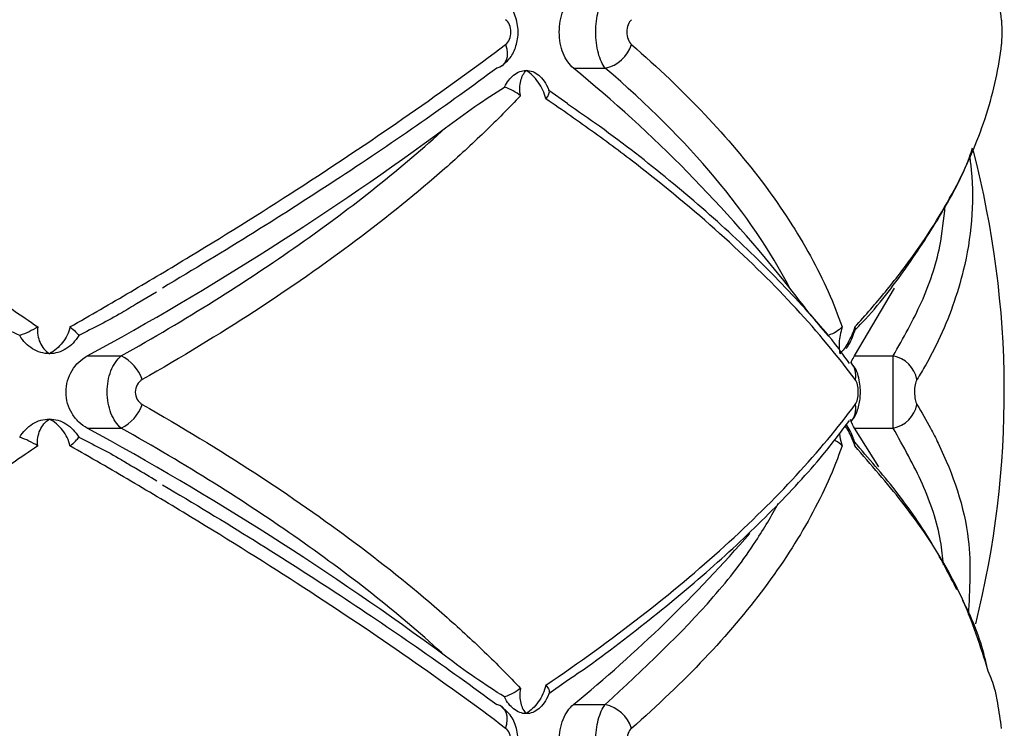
# Paper-space layout '_Derecha' of a CAD drawing. Header units: millimetres. Extents: x -844 to -444, y -320 to 324.
# Tile 14 of 17: x -612 to -576, y -112 to -86. Entities that reach past the tile are written whole.
import ezdxf

# ---------------------------------------------------------------- set-up
doc = ezdxf.new("R2010")
doc.units = ezdxf.units.MM

psp = doc.layouts.new('_Derecha')

# ---------------------------------------------------------------- linework, layer by layer
at = {"color": 7, "linetype": 'Continuous', "lineweight": 25}
for p, q in [((-591.838, -87.807), (-590.67, -87.807)), ((-592.737, -88.615), (-592.043, -89.103)), ((-581.532, -98.368), (-580.07, -95.884)), ((-607.825, -96.428), (-607.117, -96.014)), ((-609.657, -98.368), (-608.412, -98.368)), ((-581.532, -98.368), (-580.116, -98.368)), ((-609.657, -101.015), (-608.412, -101.015)), ((-581.532, -101.015), (-580.116, -101.015)), ((-580.643, -102.432), (-581.532, -101.015)), ((-592.103, -110.308), (-592.737, -110.767)), ((-591.838, -111.16), (-590.67, -111.16))]:
    psp.add_line(p, q, dxfattribs=at)
at = {"color": 7, "linetype": 'Continuous', "lineweight": 25, "flags": 128}
for points in [[(-594.321, -86.938), (-594.279, -87.095), (-594.262, -87.247), (-594.269, -87.389), (-594.301, -87.516), (-594.357, -87.624), (-594.434, -87.711), (-594.531, -87.772), (-594.644, -87.807)], [(-594.321, -112.03), (-594.279, -111.873), (-594.262, -111.721), (-594.269, -111.579), (-594.301, -111.452), (-594.357, -111.344), (-594.434, -111.257), (-594.531, -111.195), (-594.644, -111.16)]]:
    psp.add_lwpolyline(points, dxfattribs=at)
at = {"color": 7, "linetype": 'Continuous', "lineweight": 25}
for centre, radius, start, end in [((-590.929, -86.557), 1.277, 281.6982, 342.6428), ((-624.684, -128.017), 51.92, 38.2461, 50.7561), ((-663.377, 0.419), 112.449, 298.53738, 306.47679), ((-611.042, -99.691), 35, 345.9431, 14.6286), ((-609.078, -99.734), 1.52, 19.0807, 64.0025), ((-580.323, -99.446), 1.098, 10.9643, 79.1498), ((-582.205, -99.076), 0.721, 347.0833, 41.7328), ((-609.078, -99.649), 1.52, 295.9975, 340.9193), ((-582.205, -100.307), 0.721, 317.9937, 12.9221), ((-580.323, -99.937), 1.098, 280.8502, 349.0357), ((-663.377, -199.802), 112.449, 53.52321, 61.46262), ((-626.017, -69.496), 53.89, 309.363, 318.9636), ((-590.929, -112.411), 1.277, 17.3572, 78.3018)]:
    psp.add_arc(centre, radius, start, end, dxfattribs=at)
for points, knots in [([(-576.139, -86.03), (-576.184, -85.722), (-576.252, -85.248), (-576.379, -84.551), (-576.538, -84.156), (-576.629, -83.932)], [0, 0, 0, 0, 0.444229, 0.683812, 1, 1, 1, 1]), ([(-591.838, -87.807), (-591.914, -87.745), (-591.983, -87.668), (-592.109, -87.485), (-592.165, -87.379), (-592.256, -87.149), (-592.292, -87.022), (-592.34, -86.76), (-592.353, -86.622), (-592.353, -86.21), (-592.303, -85.939), (-592.119, -85.474), (-591.989, -85.286), (-591.838, -85.16)], [0, 0, 0, 0, 0.125, 0.125, 0.25, 0.25, 0.375, 0.375, 0.5, 0.5, 0.75, 0.75, 1, 1, 1, 1]), ([(-590.67, -87.807), (-590.723, -87.743), (-590.77, -87.665), (-590.855, -87.479), (-590.892, -87.372), (-590.953, -87.142), (-590.976, -87.015), (-591.008, -86.756), (-591.016, -86.62), (-591.016, -86.214), (-590.984, -85.945), (-590.863, -85.481), (-590.775, -85.288), (-590.67, -85.16)], [0, 0, 0, 0, 0.125, 0.125, 0.25, 0.25, 0.375, 0.375, 0.5, 0.5, 0.75, 0.75, 1, 1, 1, 1]), ([(-594.462, -87.718), (-594.367, -87.641), (-594.149, -87.465), (-593.935, -87.05), (-593.83, -86.521), (-593.914, -85.965), (-594.136, -85.51), (-594.371, -85.328), (-594.466, -85.255)], [0, 0, 0, 0, 0.129458, 0.296572, 0.482047, 0.685148, 0.87358, 1, 1, 1, 1]), ([(-594.321, -86.938), (-594.263, -86.895), (-594.214, -86.829), (-594.146, -86.67), (-594.128, -86.577), (-594.128, -86.39), (-594.147, -86.296), (-594.215, -86.138), (-594.263, -86.073), (-594.321, -86.03)], [0, 0, 0, 0, 0.25, 0.25, 0.5, 0.5, 0.75, 0.75, 1, 1, 1, 1]), ([(-589.711, -86.03), (-589.761, -86.073), (-589.803, -86.138), (-589.862, -86.298), (-589.877, -86.391), (-589.877, -86.578), (-589.861, -86.671), (-589.803, -86.829), (-589.761, -86.895), (-589.711, -86.938)], [0, 0, 0, 0, 0.25, 0.25, 0.5, 0.5, 0.75, 0.75, 1, 1, 1, 1]), ([(-576.139, -86.938), (-576.134, -86.895), (-576.13, -86.829), (-576.124, -86.67), (-576.122, -86.577), (-576.122, -86.39), (-576.124, -86.296), (-576.13, -86.138), (-576.134, -86.073), (-576.139, -86.03)], [0, 0, 0, 0, 0.25, 0.25, 0.5, 0.5, 0.75, 0.75, 1, 1, 1, 1]), ([(-628.684, -86.938), (-627.096, -87.785), (-625.532, -88.643), (-622.491, -90.363), (-621.011, -91.227), (-618.132, -92.959), (-616.733, -93.828), (-614.698, -95.136), (-614.029, -95.574), (-612.726, -96.442), (-612.09, -96.873), (-611.469, -97.302)], [0, 0, 0, 0, 0.25, 0.25, 0.5, 0.5, 0.75, 0.75, 0.875, 0.875, 1, 1, 1, 1]), ([(-610.29, -97.302), (-609.54, -96.874), (-608.798, -96.444), (-607.328, -95.579), (-606.599, -95.144), (-604.446, -93.836), (-603.057, -92.964), (-600.381, -91.227), (-599.09, -90.359), (-596.62, -88.637), (-595.44, -87.782), (-594.321, -86.938)], [0, 0, 0, 0, 0.125, 0.125, 0.25, 0.25, 0.5, 0.5, 0.75, 0.75, 1, 1, 1, 1]), ([(-589.711, -86.938), (-588.737, -87.785), (-587.838, -88.643), (-586.212, -90.363), (-585.482, -91.227), (-584.189, -92.959), (-583.626, -93.828), (-582.91, -95.136), (-582.692, -95.574), (-582.305, -96.442), (-582.134, -96.873), (-581.987, -97.302)], [0, 0, 0, 0, 0.25, 0.25, 0.5, 0.5, 0.75, 0.75, 0.875, 0.875, 1, 1, 1, 1]), ([(-581.521, -97.302), (-581.128, -96.874), (-580.754, -96.444), (-580.046, -95.579), (-579.712, -95.144), (-578.773, -93.836), (-578.235, -92.964), (-577.335, -91.227), (-576.971, -90.359), (-576.422, -88.637), (-576.236, -87.782), (-576.139, -86.938)], [0, 0, 0, 0, 0.125, 0.125, 0.25, 0.25, 0.5, 0.5, 0.75, 0.75, 1, 1, 1, 1]), ([(-594.644, -87.807), (-596.424, -89.131), (-598.336, -90.465), (-602.421, -93.155), (-604.593, -94.51), (-606.903, -95.877)], [0, 0, 0, 0, 0.5, 0.5, 1, 1, 1, 1]), ([(-594.03, -88.068), (-593.957, -88.01), (-593.882, -87.966), (-593.726, -87.907), (-593.645, -87.891), (-593.565, -87.891)], [0, 0, 0, 0, 0.5, 0.5, 1, 1, 1, 1]), ([(-593.776, -88.818), (-593.811, -88.62), (-593.804, -88.433), (-593.728, -88.115), (-593.658, -87.985), (-593.565, -87.891)], [0, 0, 0, 0, 0.5, 0.5, 1, 1, 1, 1]), ([(-592.844, -88.936), (-592.895, -88.717), (-592.998, -88.503), (-593.253, -88.142), (-593.407, -87.994), (-593.565, -87.891)], [0, 0, 0, 0, 0.5, 0.5, 1, 1, 1, 1]), ([(-593.565, -87.891), (-593.485, -87.891), (-593.406, -87.906), (-593.251, -87.966), (-593.177, -88.01), (-593.107, -88.068)], [0, 0, 0, 0, 0.5, 0.5, 1, 1, 1, 1]), ([(-583.908, -95.877), (-584.614, -94.51), (-585.536, -93.155), (-587.792, -90.465), (-589.127, -89.131), (-590.67, -87.807)], [0, 0, 0, 0, 0.5, 0.5, 1, 1, 1, 1]), ([(-593.107, -88.068), (-593.038, -88.124), (-592.971, -88.196), (-592.844, -88.379), (-592.786, -88.488), (-592.737, -88.615)], [0, 0, 0, 0, 0.5, 0.5, 1, 1, 1, 1]), ([(-596.527, -90.001), (-596.164, -89.73), (-595.804, -89.467), (-595.084, -88.964), (-594.726, -88.724), (-594.366, -88.506)], [0, 0, 0, 0, 0.5, 0.5, 1, 1, 1, 1]), ([(-593.776, -88.818), (-594.194, -89.262), (-594.634, -89.708), (-595.559, -90.601), (-596.046, -91.049), (-597.564, -92.387), (-598.653, -93.27), (-600.983, -95.018), (-602.225, -95.884), (-604.836, -97.583), (-606.21, -98.42), (-607.641, -99.237)], [0, 0, 0, 0, 0.125, 0.125, 0.25, 0.25, 0.5, 0.5, 0.75, 0.75, 1, 1, 1, 1]), ([(-581.503, -99.237), (-582.147, -98.37), (-582.874, -97.497), (-584.474, -95.761), (-585.349, -94.896), (-587.246, -93.174), (-588.268, -92.316), (-589.914, -91.033), (-590.48, -90.608), (-591.64, -89.767), (-592.235, -89.35), (-592.844, -88.936)], [0, 0, 0, 0, 0.25, 0.25, 0.5, 0.5, 0.75, 0.75, 0.875, 0.875, 1, 1, 1, 1]), ([(-581.715, -98.643), (-581.864, -98.436), (-582.502, -97.548), (-583.918, -95.978), (-585.955, -93.941), (-588.288, -91.925), (-590.324, -90.316), (-591.663, -89.398), (-592.059, -89.126)], [0, 0, 0, 0, 0.0642, 0.275718, 0.487859, 0.699879, 0.911314, 1, 1, 1, 1]), ([(-608.412, -98.368), (-606.048, -97.036), (-603.875, -95.673), (-599.909, -92.885), (-598.116, -91.46), (-596.527, -90.001)], [0, 0, 0, 0, 0.5, 0.5, 1, 1, 1, 1]), ([(-581.511, -97.415), (-581.422, -97.323), (-580.705, -96.578), (-579.616, -95.147), (-578.304, -93.126), (-577.511, -91.648), (-577.241, -90.851), (-577.202, -90.737)], [0, 0, 0, 0, 0.0425283, 0.3423604, 0.6448624, 0.9493434, 1, 1, 1, 1]), ([(-612.133, -97.615), (-612.68, -97.363), (-613.22, -97.085), (-614.298, -96.5), (-614.834, -96.193), (-615.37, -95.877)], [0, 0, 0, 0, 0.5, 0.5, 1, 1, 1, 1]), ([(-582.504, -97.615), (-582.729, -97.363), (-582.957, -97.085), (-583.425, -96.5), (-583.664, -96.193), (-583.908, -95.877)], [0, 0, 0, 0, 0.5, 0.5, 1, 1, 1, 1]), ([(-607.82, -96.436), (-608.009, -96.554), (-608.7, -96.984), (-609.435, -97.349), (-609.97, -97.615)], [0, 0, 0, 0, 0.273318, 1, 1, 1, 1]), ([(-611.469, -97.302), (-611.495, -97.508), (-611.463, -97.707), (-611.312, -98.045), (-611.192, -98.185), (-611.045, -98.284)], [0, 0, 0, 0, 0.5, 0.5, 1, 1, 1, 1]), ([(-610.29, -97.302), (-610.331, -97.508), (-610.429, -97.707), (-610.695, -98.045), (-610.863, -98.185), (-611.045, -98.284)], [0, 0, 0, 0, 0.5, 0.5, 1, 1, 1, 1]), ([(-581.987, -97.302), (-582.047, -97.508), (-582.083, -97.707), (-582.109, -98.045), (-582.097, -98.185), (-582.066, -98.284)], [0, 0, 0, 0, 0.5, 0.5, 1, 1, 1, 1]), ([(-581.521, -97.302), (-581.587, -97.508), (-581.675, -97.707), (-581.865, -98.045), (-581.968, -98.185), (-582.066, -98.284)], [0, 0, 0, 0, 0.5, 0.5, 1, 1, 1, 1]), ([(-581.521, -97.302), (-581.521, -97.303), (-581.506, -97.36), (-581.519, -97.413), (-581.532, -97.465)], [0, 0, 0, 0, 0.020095, 1, 1, 1, 1]), ([(-611.659, -98.107), (-611.754, -98.049), (-611.842, -97.978), (-612.001, -97.813), (-612.073, -97.718), (-612.133, -97.615)], [0, 0, 0, 0, 0.5, 0.5, 1, 1, 1, 1]), ([(-609.97, -97.615), (-610.029, -97.718), (-610.098, -97.811), (-610.254, -97.977), (-610.342, -98.049), (-610.436, -98.107)], [0, 0, 0, 0, 0.5, 0.5, 1, 1, 1, 1]), ([(-581.833, -98.09), (-581.809, -98.058), (-581.681, -97.888), (-581.597, -97.654), (-581.53, -97.466)], [0, 0, 0, 0, 0.192611, 1, 1, 1, 1]), ([(-611.045, -98.284), (-611.151, -98.284), (-611.258, -98.269), (-611.464, -98.209), (-611.564, -98.166), (-611.659, -98.107)], [0, 0, 0, 0, 0.5, 0.5, 1, 1, 1, 1]), ([(-610.436, -98.107), (-610.53, -98.166), (-610.628, -98.209), (-610.833, -98.269), (-610.94, -98.284), (-611.045, -98.284)], [0, 0, 0, 0, 0.5, 0.5, 1, 1, 1, 1]), ([(-609.657, -101.015), (-609.767, -100.955), (-609.869, -100.88), (-610.056, -100.703), (-610.141, -100.599), (-610.281, -100.371), (-610.338, -100.243), (-610.414, -99.976), (-610.435, -99.836), (-610.436, -99.411), (-610.355, -99.133), (-610.071, -98.669), (-609.877, -98.489), (-609.657, -98.368)], [0, 0, 0, 0, 0.125, 0.125, 0.25, 0.25, 0.375, 0.375, 0.5, 0.5, 0.75, 0.75, 1, 1, 1, 1]), ([(-608.412, -101.015), (-608.489, -100.951), (-608.559, -100.873), (-608.686, -100.688), (-608.742, -100.581), (-608.832, -100.352), (-608.867, -100.225), (-608.914, -99.965), (-608.927, -99.829), (-608.927, -99.421), (-608.879, -99.152), (-608.697, -98.686), (-608.567, -98.495), (-608.412, -98.368)], [0, 0, 0, 0, 0.125, 0.125, 0.25, 0.25, 0.375, 0.375, 0.5, 0.5, 0.75, 0.75, 1, 1, 1, 1]), ([(-581.656, -98.628), (-581.65, -98.608), (-581.616, -98.492), (-581.57, -98.424), (-581.532, -98.368)], [0, 0, 0, 0, 0.173921, 1, 1, 1, 1]), ([(-580.116, -101.015), (-580.116, -100.951), (-580.115, -100.873), (-580.114, -100.688), (-580.114, -100.581), (-580.113, -100.352), (-580.113, -100.225), (-580.112, -99.965), (-580.112, -99.829), (-580.112, -99.421), (-580.113, -99.152), (-580.114, -98.686), (-580.115, -98.495), (-580.116, -98.368)], [0, 0, 0, 0, 0.125, 0.125, 0.25, 0.25, 0.375, 0.375, 0.5, 0.5, 0.75, 0.75, 1, 1, 1, 1]), ([(-581.631, -100.73), (-581.611, -100.707), (-581.513, -100.596), (-581.399, -100.316), (-581.299, -99.868), (-581.331, -99.299), (-581.44, -98.869), (-581.609, -98.686), (-581.637, -98.655)], [0, 0, 0, 0, 0.042021, 0.202262, 0.41297, 0.659781, 0.943318, 1, 1, 1, 1]), ([(-607.641, -99.237), (-607.715, -99.279), (-607.778, -99.342), (-607.87, -99.502), (-607.896, -99.596), (-607.895, -99.788), (-607.869, -99.884), (-607.779, -100.041), (-607.715, -100.104), (-607.641, -100.145)], [0, 0, 0, 0, 0.25, 0.25, 0.5, 0.5, 0.75, 0.75, 1, 1, 1, 1]), ([(-581.503, -100.145), (-581.47, -100.101), (-581.442, -100.035), (-581.405, -99.876), (-581.394, -99.784), (-581.395, -99.599), (-581.405, -99.506), (-581.443, -99.348), (-581.47, -99.281), (-581.503, -99.237)], [0, 0, 0, 0, 0.25, 0.25, 0.5, 0.5, 0.75, 0.75, 1, 1, 1, 1]), ([(-579.245, -99.237), (-579.271, -99.279), (-579.293, -99.342), (-579.326, -99.502), (-579.334, -99.596), (-579.334, -99.788), (-579.325, -99.884), (-579.293, -100.041), (-579.271, -100.104), (-579.245, -100.145)], [0, 0, 0, 0, 0.25, 0.25, 0.5, 0.5, 0.75, 0.75, 1, 1, 1, 1]), ([(-607.641, -100.145), (-606.205, -100.966), (-604.824, -101.807), (-602.214, -103.506), (-600.981, -104.366), (-598.661, -106.107), (-597.574, -106.987), (-596.056, -108.325), (-595.567, -108.774), (-594.637, -109.671), (-594.195, -110.119), (-593.776, -110.565)], [0, 0, 0, 0, 0.25, 0.25, 0.5, 0.5, 0.75, 0.75, 0.875, 0.875, 1, 1, 1, 1]), ([(-592.844, -110.446), (-591.629, -109.622), (-590.47, -108.781), (-588.278, -107.075), (-587.251, -106.214), (-585.35, -104.487), (-584.472, -103.619), (-582.869, -101.88), (-582.145, -101.011), (-581.503, -100.145)], [0, 0, 0, 0, 0.25, 0.25, 0.5, 0.5, 0.75, 0.75, 1, 1, 1, 1]), ([(-611.659, -100.86), (-611.564, -100.802), (-611.464, -100.758), (-611.258, -100.699), (-611.151, -100.684), (-611.045, -100.684)], [0, 0, 0, 0, 0.5, 0.5, 1, 1, 1, 1]), ([(-611.469, -101.666), (-611.495, -101.46), (-611.463, -101.261), (-611.312, -100.922), (-611.192, -100.783), (-611.045, -100.684)], [0, 0, 0, 0, 0.5, 0.5, 1, 1, 1, 1]), ([(-610.29, -101.666), (-610.331, -101.46), (-610.429, -101.261), (-610.695, -100.922), (-610.863, -100.783), (-611.045, -100.684)], [0, 0, 0, 0, 0.5, 0.5, 1, 1, 1, 1]), ([(-611.045, -100.684), (-610.94, -100.684), (-610.834, -100.699), (-610.628, -100.758), (-610.53, -100.802), (-610.436, -100.86)], [0, 0, 0, 0, 0.5, 0.5, 1, 1, 1, 1]), ([(-612.133, -101.353), (-612.073, -101.249), (-612.002, -101.156), (-611.844, -100.991), (-611.754, -100.919), (-611.659, -100.86)], [0, 0, 0, 0, 0.5, 0.5, 1, 1, 1, 1]), ([(-610.436, -100.86), (-610.342, -100.919), (-610.256, -100.99), (-610.099, -101.155), (-610.029, -101.249), (-609.97, -101.353)], [0, 0, 0, 0, 0.5, 0.5, 1, 1, 1, 1]), ([(-596.527, -109.382), (-598.116, -107.923), (-599.909, -106.498), (-603.875, -103.709), (-606.048, -102.346), (-608.412, -101.015)], [0, 0, 0, 0, 0.5, 0.5, 1, 1, 1, 1]), ([(-592.106, -110.301), (-591.956, -110.2), (-590.861, -109.465), (-589.03, -108.05), (-586.638, -106.062), (-584.521, -104.036), (-582.862, -102.258), (-582.034, -101.157), (-581.72, -100.74)], [0, 0, 0, 0, 0.032987, 0.240461, 0.449461, 0.659741, 0.870972, 1, 1, 1, 1]), ([(-581.533, -101.508), (-581.581, -101.371), (-581.664, -101.134), (-581.789, -100.946), (-581.841, -100.866)], [0, 0, 0, 0, 0.576976, 1, 1, 1, 1]), ([(-609.97, -101.353), (-609.444, -101.613), (-608.769, -101.946), (-608.135, -102.339), (-607.994, -102.426)], [0, 0, 0, 0, 0.778493, 1, 1, 1, 1]), ([(-611.469, -101.666), (-612.088, -102.093), (-612.722, -102.523), (-614.021, -103.388), (-614.687, -103.824), (-616.72, -105.132), (-618.123, -106.003), (-621.01, -107.741), (-622.498, -108.609), (-625.543, -110.331), (-627.101, -111.186), (-628.684, -112.03)], [0, 0, 0, 0, 0.125, 0.125, 0.25, 0.25, 0.5, 0.5, 0.75, 0.75, 1, 1, 1, 1]), ([(-594.321, -112.03), (-595.443, -111.183), (-596.629, -110.324), (-599.096, -108.604), (-600.38, -107.741), (-603.049, -106.009), (-604.433, -105.14), (-606.587, -103.831), (-607.319, -103.394), (-608.793, -102.526), (-609.538, -102.095), (-610.29, -101.666)], [0, 0, 0, 0, 0.25, 0.25, 0.5, 0.5, 0.75, 0.75, 0.875, 0.875, 1, 1, 1, 1]), ([(-581.987, -101.666), (-582.134, -102.093), (-582.304, -102.523), (-582.69, -103.388), (-582.906, -103.824), (-583.621, -105.132), (-584.185, -106.003), (-585.481, -107.741), (-586.216, -108.609), (-587.845, -110.331), (-588.74, -111.186), (-589.711, -112.03)], [0, 0, 0, 0, 0.125, 0.125, 0.25, 0.25, 0.5, 0.5, 0.75, 0.75, 1, 1, 1, 1]), ([(-581.987, -101.666), (-581.988, -101.665), (-582.048, -101.598), (-582.131, -101.515), (-582.257, -101.462), (-582.274, -101.455)], [0, 0, 0, 0, 0.0150433, 0.8675367, 1, 1, 1, 1]), ([(-581.521, -101.666), (-581.521, -101.665), (-581.506, -101.609), (-581.521, -101.559), (-581.536, -101.509)], [0, 0, 0, 0, 0.020769, 1, 1, 1, 1]), ([(-577.778, -106.947), (-578.053, -106.408), (-578.677, -105.186), (-579.927, -103.372), (-581.021, -102.114), (-581.534, -101.524)], [0, 0, 0, 0, 0.295621, 0.66979, 1, 1, 1, 1]), ([(-607.111, -102.957), (-607.36, -102.804), (-607.648, -102.628), (-607.955, -102.454), (-607.996, -102.43)], [0, 0, 0, 0, 0.8647047, 1, 1, 1, 1]), ([(-606.903, -103.091), (-604.593, -104.457), (-602.421, -105.813), (-598.336, -108.502), (-596.424, -109.837), (-594.644, -111.16)], [0, 0, 0, 0, 0.5, 0.5, 1, 1, 1, 1]), ([(-576.686, -109.729), (-576.711, -109.621), (-576.892, -108.838), (-577.192, -108.038), (-577.561, -107.353), (-577.566, -107.343)], [0, 0, 0, 0, 0.136266, 0.98777, 1, 1, 1, 1]), ([(-594.366, -110.877), (-594.726, -110.659), (-595.084, -110.419), (-595.804, -109.916), (-596.164, -109.652), (-596.527, -109.382)], [0, 0, 0, 0, 0.5, 0.5, 1, 1, 1, 1]), ([(-576.139, -112.03), (-576.184, -111.722), (-576.252, -111.248), (-576.379, -110.551), (-576.538, -110.156), (-576.629, -109.932)], [0, 0, 0, 0, 0.444229, 0.683812, 1, 1, 1, 1]), ([(-593.776, -110.565), (-593.811, -110.763), (-593.804, -110.95), (-593.728, -111.267), (-593.658, -111.397), (-593.565, -111.491)], [0, 0, 0, 0, 0.5, 0.5, 1, 1, 1, 1]), ([(-592.844, -110.446), (-592.895, -110.665), (-592.998, -110.88), (-593.253, -111.24), (-593.407, -111.388), (-593.565, -111.491)], [0, 0, 0, 0, 0.5, 0.5, 1, 1, 1, 1]), ([(-592.737, -110.767), (-592.786, -110.895), (-592.844, -111.004), (-592.971, -111.186), (-593.038, -111.258), (-593.107, -111.315)], [0, 0, 0, 0, 0.5, 0.5, 1, 1, 1, 1]), ([(-592.844, -110.446), (-592.788, -110.509), (-592.749, -110.572), (-592.712, -110.684), (-592.714, -110.732), (-592.737, -110.767)], [0, 0, 0, 0, 0.5, 0.5, 1, 1, 1, 1]), ([(-591.838, -113.807), (-591.914, -113.745), (-591.983, -113.668), (-592.109, -113.485), (-592.165, -113.379), (-592.256, -113.149), (-592.292, -113.022), (-592.34, -112.76), (-592.353, -112.622), (-592.353, -112.21), (-592.303, -111.939), (-592.119, -111.474), (-591.989, -111.286), (-591.838, -111.16)], [0, 0, 0, 0, 0.125, 0.125, 0.25, 0.25, 0.375, 0.375, 0.5, 0.5, 0.75, 0.75, 1, 1, 1, 1]), ([(-590.67, -113.807), (-590.723, -113.743), (-590.77, -113.665), (-590.855, -113.479), (-590.892, -113.372), (-590.953, -113.142), (-590.976, -113.015), (-591.008, -112.756), (-591.016, -112.62), (-591.016, -112.214), (-590.984, -111.945), (-590.863, -111.481), (-590.775, -111.288), (-590.67, -111.16)], [0, 0, 0, 0, 0.125, 0.125, 0.25, 0.25, 0.375, 0.375, 0.5, 0.5, 0.75, 0.75, 1, 1, 1, 1]), ([(-594.462, -113.718), (-594.367, -113.641), (-594.149, -113.465), (-593.935, -113.05), (-593.83, -112.521), (-593.914, -111.965), (-594.136, -111.51), (-594.371, -111.328), (-594.466, -111.255)], [0, 0, 0, 0, 0.129458, 0.296572, 0.482047, 0.685148, 0.87358, 1, 1, 1, 1]), ([(-593.565, -111.491), (-593.644, -111.491), (-593.725, -111.476), (-593.882, -111.417), (-593.957, -111.373), (-594.03, -111.315)], [0, 0, 0, 0, 0.5, 0.5, 1, 1, 1, 1]), ([(-593.107, -111.315), (-593.177, -111.373), (-593.251, -111.417), (-593.405, -111.476), (-593.485, -111.491), (-593.565, -111.491)], [0, 0, 0, 0, 0.5, 0.5, 1, 1, 1, 1]), ([(-594.321, -112.938), (-594.263, -112.895), (-594.214, -112.829), (-594.146, -112.67), (-594.128, -112.577), (-594.128, -112.39), (-594.147, -112.296), (-594.215, -112.138), (-594.263, -112.073), (-594.321, -112.03)], [0, 0, 0, 0, 0.25, 0.25, 0.5, 0.5, 0.75, 0.75, 1, 1, 1, 1]), ([(-589.711, -112.03), (-589.761, -112.073), (-589.803, -112.138), (-589.862, -112.298), (-589.877, -112.391), (-589.877, -112.578), (-589.861, -112.671), (-589.803, -112.829), (-589.761, -112.895), (-589.711, -112.938)], [0, 0, 0, 0, 0.25, 0.25, 0.5, 0.5, 0.75, 0.75, 1, 1, 1, 1])]:
    psp.add_open_spline(points, degree=3, knots=knots, dxfattribs=at)
for points in [[(-594.366, -88.506), (-594.269, -88.306), (-594.15, -88.164), (-594.03, -88.068)], [(-593.776, -88.818), (-593.934, -88.695), (-594.14, -88.579), (-594.366, -88.506)], [(-592.844, -88.936), (-592.732, -88.811), (-592.691, -88.686), (-592.737, -88.615)], [(-611.469, -97.302), (-611.672, -97.425), (-611.905, -97.544), (-612.133, -97.615)], [(-610.29, -97.302), (-610.129, -97.425), (-610.014, -97.544), (-609.97, -97.615)], [(-581.987, -97.302), (-582.098, -97.425), (-582.278, -97.544), (-582.504, -97.615)], [(-581.532, -101.015), (-581.587, -100.935), (-581.636, -100.831), (-581.681, -100.7)], [(-611.469, -101.666), (-611.673, -101.543), (-611.905, -101.424), (-612.133, -101.353)], [(-610.29, -101.666), (-610.129, -101.543), (-610.014, -101.424), (-609.97, -101.353)], [(-593.776, -110.565), (-593.934, -110.688), (-594.14, -110.804), (-594.366, -110.877)], [(-594.03, -111.315), (-594.15, -111.219), (-594.269, -111.076), (-594.366, -110.877)]]:
    psp.add_open_spline(points, degree=3, dxfattribs=at)
at = {"color": 8, "linetype": 'Continuous', "lineweight": 25}
for points, knots in [([(-577.313, -91.055), (-577.292, -91.222), (-577.116, -92.634), (-577.339, -94.919), (-578.172, -97.27), (-578.852, -98.585), (-579.136, -99.056), (-579.245, -99.237)], [0, 0, 0, 0, 0.059075, 0.500088, 0.818164, 0.93001, 1, 1, 1, 1]), ([(-580.116, -98.368), (-579.747, -97.713), (-579.006, -96.4), (-578.38, -94.551), (-578.258, -93.351), (-578.207, -92.853)], [0, 0, 0, 0, 0.36746, 0.737488, 1, 1, 1, 1]), ([(-579.245, -100.145), (-579.073, -100.436), (-578.792, -100.907), (-577.982, -102.532), (-577.188, -104.79), (-577.31, -106.935), (-577.363, -107.856)], [0, 0, 0, 0, 0.118561, 0.192753, 0.653294, 1, 1, 1, 1]), ([(-581.521, -101.666), (-581.53, -101.638), (-581.578, -101.492), (-581.678, -101.259), (-581.792, -101.045), (-581.853, -100.956), (-581.87, -100.933)], [0, 0, 0, 0, 0.101884, 0.53412, 0.877795, 1, 1, 1, 1]), ([(-578.27, -106.03), (-578.3, -105.742), (-578.403, -104.736), (-578.979, -103.049), (-579.736, -101.695), (-580.116, -101.015)], [0, 0, 0, 0, 0.166757, 0.581819, 1, 1, 1, 1]), ([(-582.082, -101.208), (-582.081, -101.219), (-582.072, -101.329), (-582.035, -101.492), (-581.995, -101.638), (-581.987, -101.666)], [0, 0, 0, 0, 0.085198, 0.825358, 1, 1, 1, 1]), ([(-576.629, -109.932), (-576.913, -109.027), (-577.557, -106.973), (-579.331, -104.189), (-580.927, -102.351), (-581.521, -101.666)], [0, 0, 0, 0, 0.331011, 0.750921, 1, 1, 1, 1]), ([(-590.67, -111.16), (-589.266, -109.85), (-587.144, -107.869), (-585.236, -105.379), (-584.578, -104.231), (-584.313, -103.767)], [0, 0, 0, 0, 0.538128, 0.813456, 1, 1, 1, 1])]:
    psp.add_open_spline(points, degree=3, knots=knots, dxfattribs=at)

doc.saveas('drawing.dxf')
